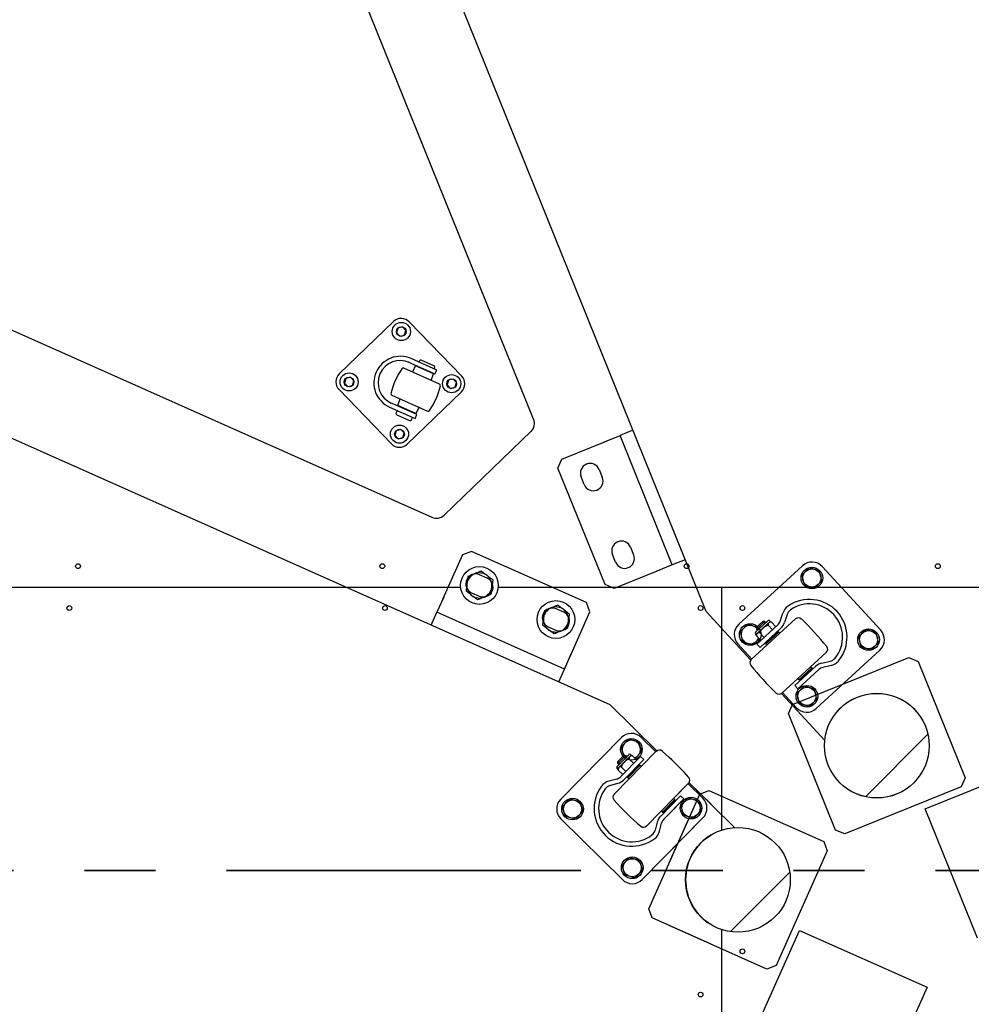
# Model space of a CAD drawing. Header units: millimetres. Extents: x 5 to 589, y 5 to 415.
# Tile 78 of 120: x 269 to 286, y 231 to 248. Entities that reach past the tile are written whole.
import ezdxf

# ---------------------------------------------------------------- set-up
doc = ezdxf.new("R2010")
doc.units = ezdxf.units.MM
doc.linetypes.add('PHANTOM', pattern=[12.7, 6.35, -1.27, 1.27, -1.27, 1.27, -1.27])
doc.layers.add('TRAIT-FINS', color=9, linetype='Continuous')
doc.layers.add('TRAIT-FORT', color=4, linetype='Continuous', lineweight=25)

msp = doc.modelspace()

# ---------------------------------------------------------------- hatches: boundary and pattern name
at = {"layer": 'TRAIT-FINS'}
h = msp.add_hatch(dxfattribs=at)
h.set_pattern_fill('ANSI31', color=9, style=0)
edge = h.paths.add_edge_path(flags=0)
edge.add_arc((284.108, 235.426), 0.938, 0, 360)
h = msp.add_hatch(dxfattribs=at)
h.set_pattern_fill('ANSI31', color=9, style=0)
edge = h.paths.add_edge_path(flags=0)
edge.add_arc((281.62, 233.024), 0.938, 0, 360)

# ---------------------------------------------------------------- linework, layer by layer
at = {"color": 7, "linetype": 'Continuous'}
for p, q in [((277.96, 241.276), (269.475, 262.276)), ((281.051, 237.831), (276.387, 249.376)), ((259.138, 247.088), (276.139, 239.518)), ((275.451, 243.024), (274.48, 242.086)), ((275.529, 242.907), (275.506, 242.824)), ((275.614, 242.928), (275.529, 242.907)), ((275.674, 242.866), (275.614, 242.928)), ((276.672, 242.048), (275.734, 243.019)), ((275.506, 242.824), (275.566, 242.762)), ((275.566, 242.762), (275.65, 242.783)), ((275.65, 242.783), (275.674, 242.866)), ((276.224, 242.156), (275.767, 242.36)), ((276.276, 241.901), (275.633, 242.187)), ((275.709, 242.304), (276.193, 242.088)), ((275.845, 242.229), (275.783, 242.12)), ((276.165, 242.087), (275.845, 242.229)), ((275.914, 242.322), (275.904, 242.299)), ((275.919, 242.21), (275.914, 242.199)), ((276.175, 242.233), (275.947, 242.334)), ((276.178, 242.177), (276.188, 242.2)), ((274.594, 242.004), (274.57, 241.921)), ((274.678, 242.025), (274.594, 242.004)), ((274.739, 241.963), (274.678, 242.025)), ((276.097, 242.117), (276.102, 242.129)), ((276.126, 241.967), (276.165, 242.087)), ((276.193, 242.088), (276.224, 242.156)), ((274.57, 241.921), (274.631, 241.859)), ((274.631, 241.859), (274.715, 241.88)), ((274.715, 241.88), (274.739, 241.963)), ((276.433, 241.972), (276.409, 241.889)), ((276.409, 241.889), (276.469, 241.827)), ((276.517, 241.993), (276.433, 241.972)), ((276.469, 241.827), (276.553, 241.848)), ((276.577, 241.931), (276.517, 241.993)), ((276.553, 241.848), (276.577, 241.931)), ((274.475, 241.804), (275.413, 240.832)), ((275.42, 241.707), (276.062, 241.421)), ((275.696, 240.828), (276.667, 241.765)), ((275.38, 241.492), (275.837, 241.289)), ((275.868, 241.357), (275.383, 241.573)), ((275.53, 241.521), (275.57, 241.64)), ((275.85, 241.379), (275.53, 241.521)), ((275.599, 241.491), (275.594, 241.479)), ((275.912, 241.488), (275.85, 241.379)), ((275.517, 241.431), (275.497, 241.385)), ((275.51, 241.352), (275.738, 241.251)), ((275.771, 241.263), (275.792, 241.309)), ((275.776, 241.398), (275.781, 241.409)), ((275.837, 241.289), (275.868, 241.357)), ((267.949, 241.227), (279.323, 236.163)), ((275.497, 241.069), (275.474, 240.986)), ((275.474, 240.986), (275.534, 240.924)), ((275.581, 241.09), (275.497, 241.069)), ((275.534, 240.924), (275.618, 240.944)), ((275.642, 241.028), (275.581, 241.09)), ((275.618, 240.944), (275.642, 241.028)), ((276.36, 239.557), (277.914, 241.058)), ((279.23, 240.87), (279.508, 240.982)), ((279.74, 241.076), (279.508, 240.982)), ((280.444, 238.664), (279.508, 240.982)), ((280.444, 238.664), (279.508, 240.982)), ((278.465, 240.561), (279.276, 240.889)), ((278.396, 240.398), (278.465, 240.561)), ((279.239, 238.312), (278.396, 240.398)), ((278.866, 240.103), (278.81, 240.242)), ((279.134, 240.373), (279.19, 240.234)), ((281.051, 237.831), (280.388, 239.472)), ((276.685, 238.842), (276.329, 238.043)), ((276.85, 238.906), (276.685, 238.842)), ((278.906, 237.991), (276.85, 238.906)), ((279.428, 238.712), (279.371, 238.851)), ((279.696, 238.982), (279.752, 238.843)), ((280.444, 238.664), (280.166, 238.552)), ((280.444, 238.664), (280.388, 238.805)), ((280.444, 238.664), (280.388, 238.805)), ((280.444, 238.664), (280.388, 238.642)), ((280.676, 238.758), (280.444, 238.664)), ((280.676, 238.758), (280.444, 238.664)), ((284.974, 234.293), (295.985, 238.742)), ((277.129, 238.426), (276.992, 238.487)), ((280.213, 238.571), (279.401, 238.243)), ((281.635, 237.602), (282.777, 238.65)), ((282.903, 238.614), (282.765, 238.487)), ((282.765, 238.487), (282.806, 238.303)), ((283.082, 238.557), (282.903, 238.614)), ((283.123, 238.374), (283.082, 238.557)), ((283.13, 238.635), (284.178, 237.493)), ((279.401, 238.243), (279.239, 238.312)), ((282.806, 238.303), (282.985, 238.247)), ((282.985, 238.247), (283.123, 238.374)), ((276.85, 238.167), (276.987, 238.106)), ((276.35, 238.089), (276.228, 237.815)), ((278.969, 237.825), (278.906, 237.991)), ((276.126, 237.586), (276.228, 237.815)), ((278.511, 236.798), (276.228, 237.815)), ((278.511, 236.798), (276.228, 237.815)), ((278.499, 237.816), (278.362, 237.877)), ((278.613, 237.026), (278.969, 237.825)), ((281.851, 236.959), (281.051, 237.831)), ((281.138, 237.736), (281.051, 237.831)), ((282.379, 237.659), (282.424, 237.801)), ((282.5, 237.777), (282.455, 237.635)), ((281.798, 237.599), (281.66, 237.472)), ((281.955, 237.55), (281.798, 237.599)), ((281.859, 236.967), (282.653, 237.696)), ((282.155, 237.662), (281.936, 237.46)), ((281.943, 237.416), (282.199, 237.651)), ((282.1, 237.649), (281.953, 237.514)), ((282.065, 237.65), (281.955, 237.549)), ((282.101, 237.612), (282.065, 237.65)), ((282.1, 237.649), (282.065, 237.65)), ((282.119, 237.629), (282.1, 237.649)), ((282.199, 237.651), (282.19, 237.66)), ((282.199, 237.651), (282.221, 237.638)), ((282.297, 237.555), (282.221, 237.638)), ((278.22, 237.557), (278.357, 237.496)), ((281.66, 237.472), (281.701, 237.289)), ((281.934, 237.425), (281.943, 237.416)), ((281.934, 237.425), (281.943, 237.416)), ((281.954, 237.392), (281.943, 237.416)), ((281.955, 237.549), (281.953, 237.514)), ((281.953, 237.514), (281.972, 237.493)), ((281.99, 237.51), (281.955, 237.549)), ((281.99, 237.51), (281.955, 237.549)), ((281.961, 237.246), (282.335, 237.589)), ((282.09, 237.365), (282.014, 237.447)), ((282.09, 237.365), (282.014, 237.447)), ((282.389, 237.53), (282.015, 237.187)), ((282.352, 237.461), (282.119, 237.247)), ((282.342, 237.461), (282.119, 237.257)), ((282.161, 237.583), (282.237, 237.5)), ((282.291, 237.441), (282.304, 237.427)), ((282.352, 237.461), (282.342, 237.461)), ((282.372, 237.439), (282.352, 237.461)), ((283.918, 237.509), (283.78, 237.382)), ((284.097, 237.452), (283.918, 237.509)), ((284.138, 237.269), (284.097, 237.452)), ((281.869, 236.977), (281.62, 237.248)), ((281.701, 237.289), (281.88, 237.233)), ((281.88, 237.233), (282, 237.343)), ((281.954, 237.392), (282.03, 237.31)), ((282.015, 237.187), (281.961, 237.246)), ((282.119, 237.257), (282.119, 237.247)), ((282.119, 237.247), (282.139, 237.225)), ((282.157, 237.292), (282.144, 237.306)), ((283.78, 237.382), (283.82, 237.199)), ((283.999, 237.142), (284.138, 237.269)), ((278.511, 236.798), (278.633, 237.072)), ((283.202, 237.098), (282.408, 236.369)), ((284.163, 237.14), (283.021, 236.092)), ((283.82, 237.199), (283.999, 237.142)), ((282.596, 236.163), (284.682, 237.006)), ((283.125, 236.906), (283.27, 236.939)), ((284.682, 237.006), (284.845, 236.937)), ((284.845, 236.937), (285.688, 234.851)), ((278.41, 236.569), (278.511, 236.798)), ((282.641, 236.506), (283.014, 236.849)), ((283.068, 236.79), (282.695, 236.447)), ((282.942, 236.818), (282.709, 236.604)), ((282.942, 236.808), (282.72, 236.604)), ((282.917, 236.759), (282.904, 236.773)), ((282.922, 236.84), (282.942, 236.818)), ((282.942, 236.818), (282.942, 236.808)), ((283.287, 236.861), (283.142, 236.828)), ((282.709, 236.604), (282.689, 236.626)), ((282.72, 236.604), (282.709, 236.604)), ((282.757, 236.638), (282.77, 236.624)), ((283.175, 235.518), (282.4, 236.362)), ((282.668, 236.107), (282.419, 236.378)), ((282.695, 236.447), (282.641, 236.506)), ((282.813, 236.494), (282.675, 236.367)), ((282.675, 236.367), (282.715, 236.184)), ((282.992, 236.438), (282.813, 236.494)), ((283.033, 236.255), (282.992, 236.438)), ((282.715, 236.184), (282.894, 236.128)), ((282.894, 236.128), (283.033, 236.255)), ((279.323, 236.163), (280.167, 235.332)), ((282.527, 236.001), (282.596, 236.163)), ((283.37, 233.915), (282.527, 236.001)), ((279.532, 235.571), (278.445, 234.467)), ((279.529, 235.407), (279.661, 235.541)), ((279.661, 235.541), (279.842, 235.494)), ((279.842, 235.494), (279.892, 235.313)), ((280.148, 235.315), (279.886, 235.574)), ((280.158, 235.325), (279.402, 234.557)), ((279.573, 235.249), (279.529, 235.407)), ((279.892, 235.313), (279.778, 235.197)), ((279.454, 235.053), (279.663, 235.265)), ((279.707, 235.257), (279.463, 235.009)), ((279.468, 235.143), (279.574, 235.25)), ((279.506, 235.106), (279.468, 235.143)), ((279.469, 235.107), (279.468, 235.143)), ((279.469, 235.107), (279.609, 235.25)), ((279.876, 235.233), (279.52, 234.871)), ((279.611, 235.213), (279.574, 235.25)), ((279.611, 235.213), (279.574, 235.25)), ((279.574, 235.25), (279.609, 235.25)), ((279.577, 234.815), (279.933, 235.176)), ((279.609, 235.25), (279.628, 235.231)), ((279.753, 235.108), (279.673, 235.187)), ((279.753, 235.108), (279.673, 235.187)), ((279.698, 235.266), (279.707, 235.257)), ((279.698, 235.266), (279.707, 235.257)), ((279.73, 235.245), (279.707, 235.257)), ((279.73, 235.245), (279.81, 235.166)), ((279.933, 235.176), (279.876, 235.233)), ((279.463, 235.009), (279.454, 235.018)), ((279.463, 235.009), (279.476, 234.986)), ((279.488, 235.088), (279.469, 235.107)), ((279.556, 234.907), (279.476, 234.986)), ((279.533, 235.044), (279.613, 234.965)), ((279.648, 234.849), (279.87, 235.075)), ((279.648, 234.86), (279.859, 235.075)), ((279.824, 235.039), (279.81, 235.052)), ((279.859, 235.075), (279.87, 235.075)), ((279.87, 235.075), (279.891, 235.054)), ((279.449, 234.829), (279.305, 234.789)), ((279.648, 234.849), (279.648, 234.86)), ((279.669, 234.828), (279.648, 234.849)), ((279.67, 234.909), (279.683, 234.896)), ((285.688, 234.851), (285.619, 234.688)), ((279.326, 234.712), (279.47, 234.752)), ((279.981, 233.987), (280.737, 234.755)), ((280.388, 234.4), (280.737, 234.755)), ((280.99, 234.486), (280.727, 234.745)), ((280.99, 234.486), (280.727, 234.745)), ((280.744, 234.763), (281.561, 233.96)), ((280.744, 234.763), (281.138, 234.376)), ((280.936, 234.56), (281.101, 234.623)), ((280.936, 234.56), (281.101, 234.623)), ((281.101, 234.623), (283.156, 233.708)), ((281.101, 234.623), (281.138, 234.607)), ((285.619, 234.688), (283.533, 233.845)), ((278.477, 234.339), (278.608, 234.472)), ((278.608, 234.472), (278.79, 234.425)), ((278.79, 234.425), (278.84, 234.244)), ((280.021, 232.505), (280.936, 234.56)), ((280.592, 234.527), (280.236, 234.166)), ((280.269, 234.237), (280.492, 234.463)), ((280.28, 234.237), (280.492, 234.452)), ((280.293, 234.11), (280.649, 234.471)), ((280.388, 233.329), (280.936, 234.56)), ((280.592, 234.527), (280.388, 234.32)), ((280.388, 234.206), (280.649, 234.471)), ((280.388, 234.357), (280.492, 234.463)), ((280.388, 234.347), (280.492, 234.452)), ((280.492, 234.463), (280.47, 234.484)), ((280.492, 234.463), (280.47, 234.484)), ((280.492, 234.452), (280.492, 234.463)), ((280.492, 234.452), (280.492, 234.463)), ((280.649, 234.471), (280.592, 234.527)), ((280.649, 234.471), (280.592, 234.527)), ((280.598, 234.355), (280.729, 234.489)), ((280.598, 234.355), (280.729, 234.489)), ((280.729, 234.489), (280.911, 234.442)), ((280.729, 234.489), (280.911, 234.442)), ((280.911, 234.442), (280.961, 234.261)), ((280.911, 234.442), (280.961, 234.261)), ((278.527, 234.158), (278.477, 234.339)), ((278.84, 234.244), (278.708, 234.111)), ((280.248, 234.258), (280.269, 234.237)), ((280.329, 234.26), (280.316, 234.273)), ((280.456, 234.416), (280.469, 234.403)), ((280.456, 234.416), (280.469, 234.403)), ((280.648, 234.174), (280.598, 234.355)), ((280.648, 234.174), (280.598, 234.355)), ((280.961, 234.261), (280.829, 234.127)), ((280.961, 234.261), (280.829, 234.127)), ((285.911, 231.975), (284.974, 234.293)), ((278.447, 234.113), (279.552, 233.026)), ((278.708, 234.111), (278.527, 234.158)), ((279.905, 233.028), (280.993, 234.133)), ((280.269, 234.237), (280.28, 234.237)), ((280.388, 233.518), (280.993, 234.133)), ((280.829, 234.127), (280.648, 234.174)), ((280.829, 234.127), (280.648, 234.174)), ((280.175, 234.058), (280.138, 233.914)), ((280.215, 233.894), (280.252, 234.038)), ((283.533, 233.845), (283.37, 233.915)), ((283.22, 233.543), (282.305, 231.488)), ((283.156, 233.708), (283.22, 233.543)), ((279.545, 233.286), (279.677, 233.42)), ((279.677, 233.42), (279.859, 233.373)), ((279.859, 233.373), (279.909, 233.192)), ((279.595, 233.105), (279.545, 233.286)), ((279.909, 233.192), (279.777, 233.058)), ((279.777, 233.058), (279.595, 233.105)), ((280.084, 232.34), (280.021, 232.505)), ((281.138, 231.87), (280.084, 232.34)), ((282.14, 231.424), (280.388, 232.204)), ((280.388, 226.875), (282.722, 232.118)), ((282.722, 232.118), (285.006, 231.101)), ((282.305, 231.488), (282.14, 231.424)), ((285.006, 231.101), (280.388, 220.729))]:
    msp.add_line(p, q, dxfattribs=at)
at = {"color": 7, "linetype": 'PHANTOM', "lineweight": 35}
msp.add_line((393.107, 233.192), (204.007, 233.192), dxfattribs=at)
at = {"color": 7, "linetype": 'Continuous'}
for centre, radius in [((275.59, 242.845), 0.163), ((275.59, 242.845), 0.0866), ((274.655, 241.942), 0.162), ((274.655, 241.942), 0.0866), ((276.493, 241.91), 0.163), ((276.493, 241.91), 0.0866), ((275.558, 241.007), 0.162), ((275.558, 241.007), 0.0866), ((282.944, 238.43), 0.194), ((282.944, 238.43), 0.163), ((281.839, 237.416), 0.194), ((283.959, 237.325), 0.194), ((283.959, 237.325), 0.162), ((282.854, 236.311), 0.194), ((282.854, 236.311), 0.163), ((284.108, 235.426), 0.937), ((279.711, 235.36), 0.194), ((278.658, 234.291), 0.194), ((278.658, 234.291), 0.162), ((280.779, 234.308), 0.194), ((280.779, 234.308), 0.194), ((280.779, 234.308), 0.163), ((280.779, 234.308), 0.163), ((281.62, 233.024), 0.938), ((279.727, 233.239), 0.194), ((279.727, 233.239), 0.162)]:
    msp.add_circle(centre, radius, dxfattribs=at)
for centre, radius, start, end in [((275.59, 242.88), 0.2, 44, 134), ((275.574, 241.926), 0.475, 66, 246), ((275.574, 241.926), 0.4, 66, 246), ((276.624, 241.458), 1.25, 144.8208, 167.1792), ((275.623, 242.164), 0.025, 65.9636, 144.8574), ((275.937, 242.311), 0.025, 66, 156), ((276.165, 242.21), 0.025, 336, 66), ((274.619, 241.943), 0.2, 134, 224), ((276.528, 241.909), 0.2, 314, 44), ((275.071, 242.15), 1.25, 324.8208, 347.1792), ((276.266, 241.878), 0.025, 347.1792, 66), ((275.43, 241.73), 0.025, 167.1425, 246.0364), ((275.52, 241.375), 0.025, 156, 246), ((276.072, 241.444), 0.025, 245.9636, 324.8574), ((275.748, 241.273), 0.025, 246, 336), ((277.775, 241.201), 0.2, 314, 22), ((275.557, 240.971), 0.2, 224, 314), ((278.972, 240.307), 0.175, 22, 202), ((279.028, 240.168), 0.175, 202, 22), ((276.221, 239.701), 0.2, 246, 314), ((279.534, 238.917), 0.175, 22, 202), ((279.59, 238.778), 0.175, 202, 22), ((282.946, 238.466), 0.25, 42.556, 132.556), ((276.921, 238.327), 0.175, 66, 246), ((277.058, 238.266), 0.175, 246, 66), ((282.899, 237.371), 0.675, 320.6556, 124.4565), ((282.899, 237.371), 0.675, 320.6556, 124.4565), ((282.899, 237.371), 0.595, 320.6556, 124.4565), ((282.899, 237.371), 0.595, 320.6556, 124.4565), ((278.291, 237.717), 0.175, 66, 246), ((278.428, 237.656), 0.175, 246, 66), ((282.653, 237.729), 0.24, 124.4559, 162.5567), ((282.653, 237.729), 0.16, 124.4551, 162.5575), ((281.804, 237.417), 0.25, 132.556, 222.556), ((282.172, 237.643), 0.025, 42.556, 132.556), ((282.205, 237.595), 0.0455, 69.3411, 195.7711), ((282.226, 237.707), 0.16, 312.556, 342.556), ((282.226, 237.707), 0.24, 312.556, 342.556), ((282.703, 237.641), 0.075, 46.4086, 132.56), ((279.308, 234.074), 5, 38.6995, 46.4126), ((279.308, 234.074), 5, 38.6995, 46.4126), ((281.839, 237.416), 0.163, 45.1211, 337.585), ((281.953, 237.442), 0.025, 132.556, 222.556), ((281.953, 237.442), 0.025, 132.556, 222.556), ((281.998, 237.405), 0.0455, 69.3276, 195.7845), ((282.214, 237.377), 0.212, 104.483, 160.6291), ((283.994, 237.324), 0.25, 312.556, 42.556), ((283.152, 237.153), 0.075, 312.5521, 38.7035), ((281.91, 236.912), 0.075, 132.556, 218.6995), ((283.177, 236.672), 0.24, 102.556, 132.556), ((283.235, 237.095), 0.16, 282.5546, 320.657), ((283.235, 237.095), 0.24, 282.5554, 320.6562), ((285.753, 239.991), 5, 218.6995, 226.4126), ((283.177, 236.672), 0.16, 102.5561, 132.5561), ((282.358, 236.424), 0.075, 226.4086, 312.56), ((282.852, 236.276), 0.25, 222.556, 312.556), ((279.71, 235.396), 0.25, 45.444, 135.444), ((279.711, 235.36), 0.163, 290.415, 222.8789), ((280.212, 235.272), 0.075, 49.3005, 135.444), ((277, 231.538), 5, 41.5874, 49.3005), ((279.736, 234.984), 0.212, 107.3709, 163.517), ((279.68, 235.248), 0.025, 45.444, 135.444), ((279.68, 235.248), 0.025, 45.444, 135.444), ((279.716, 235.201), 0.0455, 72.2155, 198.6724), ((277, 231.538), 5, 41.5874, 47.3487), ((279.472, 235.036), 0.025, 135.444, 225.444), ((279.519, 235.001), 0.0455, 72.2289, 198.6589), ((279.369, 234.558), 0.24, 105.4433, 143.5441), ((279.406, 234.983), 0.16, 285.444, 315.444), ((279.406, 234.983), 0.24, 285.444, 315.444), ((280.684, 234.808), 0.075, 315.444, 41.5874), ((280.684, 234.808), 0.075, 315.444, 41.5874), ((279.719, 234.3), 0.675, 143.5433, 307.3446), ((279.719, 234.3), 0.595, 143.5435, 307.3444), ((279.369, 234.558), 0.16, 105.4425, 143.5449), ((278.623, 234.291), 0.25, 135.444, 225.444), ((279.455, 234.504), 0.075, 135.44, 221.5914), ((283.139, 237.773), 5, 221.5874, 229.3005), ((283.139, 237.773), 5, 221.5874, 229.3005), ((280.815, 234.308), 0.25, 315.444, 45.444), ((280.815, 234.308), 0.25, 315.444, 45.444), ((280.407, 233.998), 0.24, 135.444, 165.444), ((280.407, 233.998), 0.16, 135.4439, 165.4439), ((279.928, 234.04), 0.075, 229.2965, 315.4479), ((279.983, 233.954), 0.16, 307.343, 345.4454), ((279.983, 233.954), 0.24, 307.3444, 345.444), ((281.62, 233.024), 0.938, 120.9754, 239.0246), ((279.727, 233.204), 0.25, 225.444, 315.444)]:
    msp.add_arc(centre, radius, start, end, dxfattribs=at)
at = {"layer": 'TRAIT-FORT', "color": 4, "linetype": 'Continuous', "lineweight": 25}
for p, q in [((257.8, 238.267), (276.653, 238.267)), ((257.8, 238.267), (276.653, 238.267)), ((277.326, 238.267), (289.015, 238.267)), ((277.326, 238.267), (281.325, 238.267)), ((281.325, 238.267), (281.325, 233.914)), ((281.325, 238.267), (289.015, 238.267)), ((281.325, 238.267), (281.325, 233.914)), ((281.325, 232.134), (281.325, 206.767)), ((281.325, 232.134), (281.325, 206.767))]:
    msp.add_line(p, q, dxfattribs=at)
for centre, radius in [((269.8, 238.642), 0.0425), ((275.25, 238.642), 0.0425), ((280.7, 238.642), 0.0425), ((285.2, 238.642), 0.0425), ((276.989, 238.296), 0.338), ((278.36, 237.686), 0.338), ((269.644, 237.892), 0.0425), ((275.297, 237.892), 0.0425), ((280.95, 237.892), 0.0425), ((281.7, 237.892), 0.0425), ((284.108, 235.426), 0.938), ((281.62, 233.024), 0.938), ((281.7, 231.742), 0.0425), ((280.95, 230.967), 0.0425)]:
    msp.add_circle(centre, radius, dxfattribs=at)
for centre, start, end in [((276.989, 238.296), 112.6898, 172.6898), ((276.989, 238.296), 52.6898, 112.6898), ((276.989, 238.296), 352.6898, 52.6898), ((276.989, 238.296), 172.6898, 232.6898), ((276.989, 238.296), 292.6898, 352.6898), ((276.989, 238.296), 232.6898, 292.6898), ((278.36, 237.686), 112.6898, 172.6898), ((278.36, 237.686), 52.6898, 112.6898), ((278.36, 237.686), 352.6898, 52.6898), ((278.36, 237.686), 172.6898, 232.6898), ((278.36, 237.686), 292.6898, 352.6898), ((278.36, 237.686), 232.6898, 292.6898)]:
    msp.add_arc(centre, 0.225, start, end, dxfattribs=at)
for points, knots in [([(276.903, 238.504), (276.894, 238.5), (276.877, 238.493), (276.852, 238.483), (276.829, 238.473), (276.806, 238.463), (276.79, 238.457), (276.783, 238.454)], [0, 0, 0, 0, 0.219086, 0.412836, 0.607273, 0.803423, 1, 1, 1, 1]), ([(277.022, 238.554), (277.015, 238.551), (276.999, 238.544), (276.976, 238.535), (276.952, 238.525), (276.927, 238.514), (276.911, 238.507), (276.903, 238.504)], [0, 0, 0, 0, 0.194733, 0.394387, 0.59459, 0.796857, 1, 1, 1, 1]), ([(277.126, 238.475), (277.123, 238.477), (277.113, 238.485), (277.094, 238.499), (277.07, 238.518), (277.046, 238.536), (277.03, 238.548), (277.022, 238.554)], [0, 0, 0, 0, 0.070056, 0.299813, 0.530831, 0.765026, 1, 1, 1, 1]), ([(277.229, 238.397), (277.221, 238.403), (277.204, 238.416), (277.178, 238.435), (277.152, 238.455), (277.135, 238.469), (277.126, 238.475)], [0, 0, 0, 0, 0.247269, 0.495363, 0.746874, 1, 1, 1, 1]), ([(276.766, 238.325), (276.766, 238.322), (276.764, 238.307), (276.761, 238.281), (276.757, 238.251), (276.753, 238.222), (276.751, 238.206), (276.75, 238.196)], [0, 0, 0, 0, 0.070058, 0.333226, 0.61681, 0.765018, 1, 1, 1, 1]), ([(276.783, 238.454), (276.781, 238.443), (276.779, 238.423), (276.775, 238.391), (276.77, 238.358), (276.768, 238.336), (276.766, 238.325)], [0, 0, 0, 0, 0.247269, 0.495363, 0.746874, 1, 1, 1, 1]), ([(277.229, 238.397), (277.228, 238.386), (277.225, 238.365), (277.221, 238.333), (277.217, 238.301), (277.214, 238.279), (277.213, 238.268)], [0, 0, 0, 0, 0.247269, 0.495363, 0.746874, 1, 1, 1, 1]), ([(276.853, 238.117), (276.851, 238.119), (276.84, 238.127), (276.822, 238.141), (276.797, 238.16), (276.773, 238.178), (276.758, 238.19), (276.75, 238.196)], [0, 0, 0, 0, 0.070056, 0.299813, 0.530831, 0.765026, 1, 1, 1, 1]), ([(277.196, 238.139), (277.188, 238.136), (277.173, 238.129), (277.149, 238.119), (277.125, 238.109), (277.101, 238.099), (277.084, 238.092), (277.076, 238.089)], [0, 0, 0, 0, 0.194733, 0.394387, 0.59459, 0.796857, 1, 1, 1, 1]), ([(277.213, 238.268), (277.212, 238.265), (277.21, 238.252), (277.208, 238.229), (277.204, 238.198), (277.2, 238.169), (277.197, 238.149), (277.196, 238.139)], [0, 0, 0, 0, 0.070056, 0.299813, 0.530831, 0.765026, 1, 1, 1, 1]), ([(276.956, 238.039), (276.948, 238.045), (276.931, 238.058), (276.906, 238.077), (276.88, 238.097), (276.862, 238.111), (276.853, 238.117)], [0, 0, 0, 0, 0.247269, 0.495363, 0.746874, 1, 1, 1, 1]), ([(277.076, 238.089), (277.067, 238.085), (277.051, 238.078), (277.026, 238.068), (277.003, 238.058), (276.979, 238.048), (276.964, 238.042), (276.956, 238.039)], [0, 0, 0, 0, 0.219086, 0.412836, 0.607273, 0.803423, 1, 1, 1, 1]), ([(278.153, 237.844), (278.152, 237.833), (278.149, 237.813), (278.145, 237.781), (278.141, 237.748), (278.138, 237.726), (278.137, 237.715)], [0, 0, 0, 0, 0.247269, 0.495363, 0.746874, 1, 1, 1, 1]), ([(278.273, 237.894), (278.264, 237.89), (278.247, 237.883), (278.223, 237.873), (278.199, 237.863), (278.176, 237.853), (278.161, 237.847), (278.153, 237.844)], [0, 0, 0, 0, 0.219086, 0.412836, 0.607273, 0.803423, 1, 1, 1, 1]), ([(278.393, 237.944), (278.385, 237.941), (278.37, 237.934), (278.346, 237.924), (278.322, 237.914), (278.298, 237.904), (278.281, 237.897), (278.273, 237.894)], [0, 0, 0, 0, 0.194733, 0.394387, 0.59459, 0.796857, 1, 1, 1, 1]), ([(278.496, 237.865), (278.494, 237.867), (278.483, 237.875), (278.465, 237.889), (278.441, 237.908), (278.417, 237.926), (278.401, 237.938), (278.393, 237.944)], [0, 0, 0, 0, 0.070056, 0.299813, 0.530831, 0.765026, 1, 1, 1, 1]), ([(278.599, 237.787), (278.591, 237.793), (278.574, 237.806), (278.549, 237.825), (278.523, 237.845), (278.505, 237.858), (278.496, 237.865)], [0, 0, 0, 0, 0.247269, 0.495363, 0.746874, 1, 1, 1, 1]), ([(278.599, 237.787), (278.598, 237.776), (278.595, 237.755), (278.591, 237.723), (278.587, 237.691), (278.584, 237.669), (278.583, 237.658)], [0, 0, 0, 0, 0.247269, 0.495363, 0.746874, 1, 1, 1, 1]), ([(278.137, 237.715), (278.136, 237.712), (278.134, 237.697), (278.131, 237.67), (278.127, 237.64), (278.123, 237.612), (278.121, 237.596), (278.12, 237.586)], [0, 0, 0, 0, 0.070058, 0.333226, 0.61681, 0.765018, 1, 1, 1, 1]), ([(278.583, 237.658), (278.582, 237.655), (278.581, 237.642), (278.578, 237.618), (278.574, 237.588), (278.57, 237.558), (278.568, 237.539), (278.566, 237.529)], [0, 0, 0, 0, 0.070056, 0.299813, 0.530831, 0.765026, 1, 1, 1, 1]), ([(278.223, 237.507), (278.221, 237.509), (278.21, 237.517), (278.192, 237.531), (278.168, 237.55), (278.144, 237.568), (278.128, 237.58), (278.12, 237.586)], [0, 0, 0, 0, 0.070056, 0.299813, 0.530831, 0.765026, 1, 1, 1, 1]), ([(278.327, 237.429), (278.318, 237.435), (278.302, 237.448), (278.276, 237.467), (278.25, 237.487), (278.232, 237.501), (278.223, 237.507)], [0, 0, 0, 0, 0.247269, 0.495363, 0.746874, 1, 1, 1, 1]), ([(278.446, 237.479), (278.438, 237.475), (278.421, 237.468), (278.396, 237.458), (278.373, 237.448), (278.35, 237.438), (278.334, 237.432), (278.327, 237.429)], [0, 0, 0, 0, 0.219086, 0.412836, 0.607273, 0.803423, 1, 1, 1, 1]), ([(278.566, 237.529), (278.559, 237.526), (278.543, 237.519), (278.52, 237.509), (278.496, 237.499), (278.471, 237.489), (278.455, 237.482), (278.446, 237.479)], [0, 0, 0, 0, 0.194733, 0.394387, 0.59459, 0.796857, 1, 1, 1, 1])]:
    msp.add_open_spline(points, degree=3, knots=knots, dxfattribs=at)

doc.saveas('drawing.dxf')
